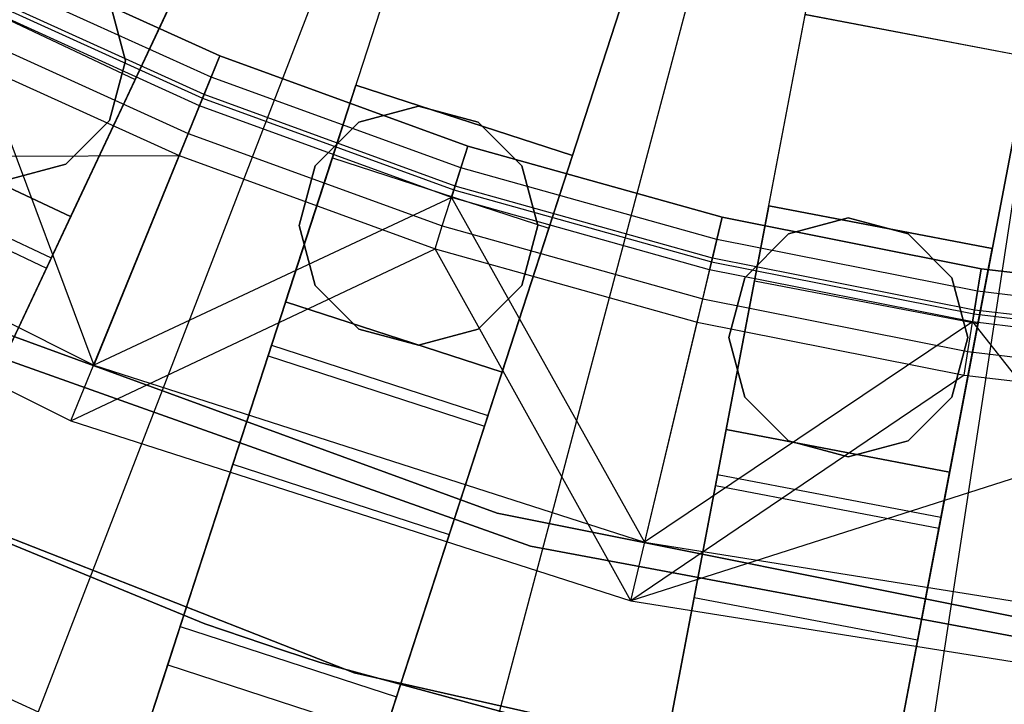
# Model space of a CAD drawing. Extents: x 0 to 27.3, y 0 to 27.3.
# Tile 19 of 117: x 12.331 to 13.196, y 10.256 to 10.858. Entities that reach past the tile are written whole.
import ezdxf

# ---------------------------------------------------------------- set-up
doc = ezdxf.new("R2010")
doc.units = 0
doc.header["$LTSCALE"] = 2.54
doc.layers.get('0').update_dxf_attribs({"color": 13, "linetype": 'CONTINUOUS'})

# ---------------------------------------------------------------- blocks, each defined once
blk = doc.blocks.new('SPUMPKIN_S_PM_STL_1')
at = {"color": 0}
for p, q in [((18.75853, 11.34501, 223.16753), (18.39062, 10.39121, 223.37859)), ((18.75853, 11.34501, 223.16753), (18.39062, 10.39121, 223.37859)), ((18.76373, 10.27005, 223.37859), (19.02636, 11.25804, 223.16753)), ((18.76373, 10.27005, 223.37859), (19.02636, 11.25804, 223.16753)), ((18.59431, 11.19864, 90.12559), (17.53389, 8.94514, 89.41544)), ((18.59431, 11.19864, 90.12559), (17.53389, 8.94514, 89.41544)), ((19.30202, 11.20054, 223.16753), (19.14776, 10.18995, 223.37859)), ((19.30202, 11.20054, 223.16753), (19.14776, 10.18995, 223.37859)), ((17.51029, 8.89498, 89.60809), (18.57704, 11.16194, 90.32142)), ((17.51029, 8.89498, 89.60809), (18.57704, 11.16194, 90.32142)), ((17.96565, 8.77431, 89.41548), (18.73524, 11.14284, 90.12559)), ((17.96565, 8.77431, 89.41548), (18.73524, 11.14284, 90.12559)), ((17.94852, 8.7216, 89.60814), (18.72269, 11.10423, 90.32142)), ((17.94852, 8.7216, 89.60814), (18.72269, 11.10423, 90.32142)), ((18.92545, 11.08104, 90.12559), (18.15587, 8.71251, 89.41548)), ((18.92545, 11.08104, 90.12559), (18.15587, 8.71251, 89.41548)), ((18.33892, 11.06313, 91.12087), (18.55022, 10.96731, 91.12087)), ((18.33892, 11.06313, 91.12087), (18.55022, 10.96731, 91.12087)), ((18.55022, 10.96731, 91.07087), (18.33892, 11.06313, 91.07087)), ((18.55022, 10.96731, 91.07087), (18.33892, 11.06313, 91.07087)), ((18.54263, 10.94872, 91.06666), (18.32993, 11.04517, 91.06666)), ((18.54263, 10.94872, 91.06666), (18.32993, 11.04517, 91.06666)), ((18.60562, 8.59717, 89.41553), (19.07225, 11.04334, 90.12559)), ((18.60562, 8.59717, 89.41553), (19.07225, 11.04334, 90.12559)), ((18.13874, 8.65979, 89.60814), (18.91291, 11.04246, 90.32142)), ((18.13874, 8.65979, 89.60814), (18.91291, 11.04246, 90.32142)), ((18.29472, 11.03171, 34.74554), (18.47569, 10.94655, 34.74554)), ((18.29472, 11.03171, 34.74554), (18.47569, 10.94655, 34.74554)), ((18.32094, 11.02722, 91.11245), (18.53504, 10.93013, 91.11245)), ((18.32094, 11.02722, 91.11245), (18.53504, 10.93013, 91.11245)), ((18.53632, 10.93326, 91.05474), (18.32246, 11.03024, 91.05474)), ((18.53632, 10.93326, 91.05474), (18.32246, 11.03024, 91.05474)), ((18.53235, 10.92353, 91.03712), (18.31775, 11.02085, 91.03712)), ((18.31775, 11.02085, 91.03712), (18.43933, 10.69557, 90.32087)), ((18.53235, 10.92353, 91.03712), (18.31775, 11.02085, 91.03712)), ((18.31775, 11.02085, 91.03712), (18.43933, 10.69557, 90.32087)), ((18.46731, 10.96304, 34.59554), (18.45324, 11.01554, 34.59554)), ((18.45324, 11.01554, 34.79554), (18.46731, 10.96304, 34.79554)), ((18.45324, 11.01554, 34.79554), (18.46731, 10.96304, 34.79554)), ((18.46731, 10.96304, 34.59554), (18.45324, 11.01554, 34.59554)), ((18.50421, 11.00717, 34.19554), (18.41906, 10.8262, 34.19554)), ((18.50421, 11.00717, 34.19554), (18.41906, 10.8262, 34.19554)), ((18.47569, 10.94655, 34.74554), (18.50421, 11.00717, 34.49554)), ((18.47569, 10.94655, 34.74554), (18.50421, 11.00717, 34.49554)), ((18.59523, 8.54272, 89.60818), (19.06465, 11.00347, 90.32142)), ((18.59523, 8.54272, 89.60818), (19.06465, 11.00347, 90.32142)), ((19.26871, 11.00587, 90.12559), (18.80208, 8.55969, 89.41553)), ((19.26871, 11.00587, 90.12559), (18.80208, 8.55969, 89.41553)), ((19.26111, 10.96603, 90.32142), (19.06465, 11.00347, 90.32142)), ((19.26111, 10.96603, 90.32142), (19.06465, 11.00347, 90.32142)), ((19.06475, 11.00401, 90.62087), (19.26121, 10.96653, 90.62087)), ((19.06475, 11.00401, 90.62087), (19.26121, 10.96653, 90.62087)), ((18.306, 10.99735, 91.08861), (18.52243, 10.89921, 91.08861)), ((18.306, 10.99735, 91.08861), (18.52243, 10.89921, 91.08861)), ((18.29659, 10.97856, 91.05338), (18.51449, 10.87975, 91.05338)), ((18.29659, 10.97856, 91.05338), (18.51449, 10.87975, 91.05338)), ((18.53504, 10.93013, 91.11245), (18.55022, 10.96731, 91.12087)), ((18.53504, 10.93013, 91.11245), (18.55022, 10.96731, 91.12087)), ((18.55022, 10.96731, 91.07087), (18.54263, 10.94872, 91.06666)), ((18.55022, 10.96731, 91.07087), (18.54263, 10.94872, 91.06666)), ((18.55022, 10.96731, 91.12087), (18.76823, 10.88794, 91.12087)), ((18.55022, 10.96731, 91.12087), (18.76823, 10.88794, 91.12087)), ((18.76823, 10.88794, 91.07087), (18.55022, 10.96731, 91.07087)), ((18.76823, 10.88794, 91.07087), (18.55022, 10.96731, 91.07087)), ((18.79169, 8.50525, 89.60818), (19.26111, 10.96603, 90.32142)), ((18.79169, 8.50525, 89.60818), (19.26111, 10.96603, 90.32142)), ((18.45324, 10.91054, 34.59554), (18.46731, 10.96304, 34.59554)), ((18.46731, 10.96304, 34.79554), (18.45324, 10.91054, 34.79554)), ((18.46731, 10.96304, 34.79554), (18.45324, 10.91054, 34.79554)), ((18.45324, 10.91054, 34.59554), (18.46731, 10.96304, 34.59554)), ((18.46731, 10.96304, 34.79554), (18.46731, 10.96304, 34.59554)), ((18.46731, 10.96304, 34.79554), (18.46731, 10.96304, 34.59554)), ((18.54263, 10.94872, 91.06666), (18.53632, 10.93326, 91.05474)), ((18.54263, 10.94872, 91.06666), (18.53632, 10.93326, 91.05474)), ((18.76209, 10.86883, 91.06666), (18.54263, 10.94872, 91.06666)), ((18.76209, 10.86883, 91.06666), (18.54263, 10.94872, 91.06666)), ((18.39777, 10.78096, 34.92856), (18.47569, 10.94655, 34.74554)), ((18.39777, 10.78096, 34.92856), (18.47569, 10.94655, 34.74554)), ((18.60804, 10.75138, 34.19554), (18.66984, 10.94159, 34.19554)), ((18.60804, 10.75138, 34.19554), (18.66984, 10.94159, 34.19554)), ((18.66984, 10.94159, 34.49554), (18.64914, 10.87788, 34.74554)), ((18.66984, 10.94159, 34.49554), (18.64914, 10.87788, 34.74554)), ((18.66984, 10.94159, 34.19554), (18.86006, 10.87978, 34.19554)), ((18.86006, 10.87978, 34.49554), (18.66984, 10.94159, 34.49554)), ((18.66984, 10.94159, 34.19554), (18.86006, 10.87978, 34.19554)), ((18.66984, 10.94159, 34.19554), (18.66984, 10.94159, 34.49554)), ((18.86006, 10.87978, 34.49554), (18.66984, 10.94159, 34.49554)), ((18.66984, 10.94159, 34.19554), (18.66984, 10.94159, 34.49554)), ((18.53632, 10.93326, 91.05474), (18.53235, 10.92353, 91.03712)), ((18.53632, 10.93326, 91.05474), (18.53235, 10.92353, 91.03712)), ((18.75698, 10.85293, 91.05474), (18.53632, 10.93326, 91.05474)), ((18.75698, 10.85293, 91.05474), (18.53632, 10.93326, 91.05474)), ((17.9845, 10.92321, 90.32087), (18.43933, 10.69557, 90.32087)), ((17.9845, 10.92321, 90.32087), (18.43933, 10.69557, 90.32087)), ((18.53235, 10.92353, 91.03712), (18.43933, 10.69557, 90.32087)), ((18.53235, 10.92353, 91.03712), (18.43933, 10.69557, 90.32087)), ((18.52243, 10.89921, 91.08861), (18.53504, 10.93013, 91.11245)), ((18.52243, 10.89921, 91.08861), (18.53504, 10.93013, 91.11245)), ((18.75377, 10.84293, 91.03712), (18.53235, 10.92353, 91.03712)), ((18.75377, 10.84293, 91.03712), (18.53235, 10.92353, 91.03712)), ((18.53504, 10.93013, 91.11245), (18.75595, 10.84971, 91.11245)), ((18.53504, 10.93013, 91.11245), (18.75595, 10.84971, 91.11245)), ((18.7248, 10.92322, 34.59554), (18.6723, 10.90915, 34.59554)), ((18.6723, 10.90915, 34.79554), (18.7248, 10.92322, 34.79554)), ((18.6723, 10.90915, 34.79554), (18.7248, 10.92322, 34.79554)), ((18.7248, 10.92322, 34.59554), (18.6723, 10.90915, 34.59554)), ((18.7773, 10.90915, 34.59554), (18.7248, 10.92322, 34.59554)), ((18.7248, 10.92322, 34.79554), (18.7773, 10.90915, 34.79554)), ((18.7248, 10.92322, 34.79554), (18.7773, 10.90915, 34.79554)), ((18.7248, 10.92322, 34.79554), (18.7248, 10.92322, 34.59554)), ((18.7773, 10.90915, 34.59554), (18.7248, 10.92322, 34.59554)), ((18.7248, 10.92322, 34.79554), (18.7248, 10.92322, 34.59554)), ((18.41906, 10.8262, 34.19554), (18.23809, 10.91136, 34.19554)), ((18.23809, 10.91136, 34.49554), (18.41906, 10.8262, 34.49554)), ((18.41906, 10.8262, 34.19554), (18.23809, 10.91136, 34.19554)), ((18.23809, 10.91136, 34.49554), (18.41906, 10.8262, 34.49554)), ((18.41481, 10.87211, 34.59554), (18.45324, 10.91054, 34.59554)), ((18.45324, 10.91054, 34.79554), (18.41481, 10.87211, 34.79554)), ((18.45324, 10.91054, 34.79554), (18.41481, 10.87211, 34.79554)), ((18.41481, 10.87211, 34.59554), (18.45324, 10.91054, 34.59554)), ((18.45324, 10.91054, 34.79554), (18.45324, 10.91054, 34.59554)), ((18.45324, 10.91054, 34.79554), (18.45324, 10.91054, 34.59554)), ((18.6723, 10.90915, 34.59554), (18.63387, 10.87072, 34.59554)), ((18.63387, 10.87072, 34.79554), (18.6723, 10.90915, 34.79554)), ((18.63387, 10.87072, 34.79554), (18.6723, 10.90915, 34.79554)), ((18.6723, 10.90915, 34.59554), (18.63387, 10.87072, 34.59554)), ((18.6723, 10.90915, 34.79554), (18.6723, 10.90915, 34.59554)), ((18.6723, 10.90915, 34.79554), (18.6723, 10.90915, 34.59554)), ((18.81573, 10.87072, 34.59554), (18.7773, 10.90915, 34.59554)), ((18.7773, 10.90915, 34.79554), (18.81573, 10.87072, 34.79554)), ((18.7773, 10.90915, 34.79554), (18.81573, 10.87072, 34.79554)), ((18.7773, 10.90915, 34.79554), (18.7773, 10.90915, 34.59554)), ((18.81573, 10.87072, 34.59554), (18.7773, 10.90915, 34.59554)), ((18.7773, 10.90915, 34.79554), (18.7773, 10.90915, 34.59554)), ((18.51449, 10.87975, 91.05338), (18.52243, 10.89921, 91.08861)), ((18.51449, 10.87975, 91.05338), (18.52243, 10.89921, 91.08861)), ((18.52243, 10.89921, 91.08861), (18.74573, 10.81792, 91.08861)), ((18.52243, 10.89921, 91.08861), (18.74573, 10.81792, 91.08861)), ((18.75595, 10.84971, 91.11245), (18.76823, 10.88794, 91.12087)), ((18.75595, 10.84971, 91.11245), (18.76823, 10.88794, 91.12087)), ((18.76823, 10.88794, 91.07087), (18.76209, 10.86883, 91.06666)), ((18.76823, 10.88794, 91.07087), (18.76209, 10.86883, 91.06666)), ((18.76823, 10.88794, 91.12087), (18.99168, 10.8255, 91.12087)), ((18.76823, 10.88794, 91.12087), (18.99168, 10.8255, 91.12087)), ((18.99168, 10.8255, 91.07087), (18.76823, 10.88794, 91.07087)), ((18.99168, 10.8255, 91.07087), (18.76823, 10.88794, 91.07087)), ((17.95729, 10.87788, 90.32087), (18.51449, 10.87975, 91.05338)), ((17.95729, 10.87788, 90.32087), (18.51449, 10.87975, 91.05338)), ((18.41935, 10.64661, 90.32087), (18.51449, 10.87975, 91.05338)), ((18.41935, 10.64661, 90.32087), (18.51449, 10.87975, 91.05338)), ((18.51449, 10.87975, 91.05338), (18.73931, 10.79791, 91.05338)), ((18.51449, 10.87975, 91.05338), (18.73931, 10.79791, 91.05338)), ((18.86006, 10.87978, 34.19554), (18.79825, 10.68957, 34.19554)), ((18.86006, 10.87978, 34.19554), (18.79825, 10.68957, 34.19554)), ((18.83936, 10.81608, 34.74554), (18.86006, 10.87978, 34.49554)), ((18.83936, 10.81608, 34.74554), (18.86006, 10.87978, 34.49554)), ((18.86006, 10.87978, 34.49554), (18.86006, 10.87978, 34.19554)), ((18.86006, 10.87978, 34.49554), (18.86006, 10.87978, 34.19554)), ((17.95729, 10.87788, 90.32087), (18.41935, 10.64661, 90.32087)), ((17.95729, 10.87788, 90.32087), (18.41935, 10.64661, 90.32087)), ((18.22098, 10.87499, 34.64554), (18.40194, 10.78983, 34.64554)), ((18.22098, 10.87499, 34.64554), (18.40194, 10.78983, 34.64554)), ((18.36231, 10.85804, 34.59554), (18.41481, 10.87211, 34.59554)), ((18.41481, 10.87211, 34.79554), (18.36231, 10.85804, 34.79554)), ((18.41481, 10.87211, 34.79554), (18.36231, 10.85804, 34.79554)), ((18.36231, 10.85804, 34.59554), (18.41481, 10.87211, 34.59554)), ((18.41481, 10.87211, 34.79554), (18.41481, 10.87211, 34.59554)), ((18.41481, 10.87211, 34.79554), (18.41481, 10.87211, 34.59554)), ((18.64914, 10.87788, 34.74554), (18.59259, 10.70382, 34.92856)), ((18.64914, 10.87788, 34.74554), (18.59259, 10.70382, 34.92856)), ((18.63387, 10.87072, 34.59554), (18.6198, 10.81822, 34.59554)), ((18.6198, 10.81822, 34.79554), (18.63387, 10.87072, 34.79554)), ((18.6198, 10.81822, 34.79554), (18.63387, 10.87072, 34.79554)), ((18.63387, 10.87072, 34.59554), (18.6198, 10.81822, 34.59554)), ((18.63387, 10.87072, 34.79554), (18.63387, 10.87072, 34.59554)), ((18.63387, 10.87072, 34.79554), (18.63387, 10.87072, 34.59554)), ((18.64914, 10.87788, 34.74554), (18.83936, 10.81608, 34.74554)), ((18.64914, 10.87788, 34.74554), (18.83936, 10.81608, 34.74554)), ((18.8298, 10.81822, 34.59554), (18.81573, 10.87072, 34.59554)), ((18.81573, 10.87072, 34.79554), (18.8298, 10.81822, 34.79554)), ((18.81573, 10.87072, 34.79554), (18.8298, 10.81822, 34.79554)), ((18.81573, 10.87072, 34.79554), (18.81573, 10.87072, 34.59554)), ((18.8298, 10.81822, 34.59554), (18.81573, 10.87072, 34.59554)), ((18.81573, 10.87072, 34.79554), (18.81573, 10.87072, 34.59554)), ((18.2168, 10.86612, 34.92856), (18.39777, 10.78096, 34.92856)), ((18.2168, 10.86612, 34.92856), (18.39777, 10.78096, 34.92856)), ((18.76209, 10.86883, 91.06666), (18.75698, 10.85293, 91.05474)), ((18.76209, 10.86883, 91.06666), (18.75698, 10.85293, 91.05474)), ((18.98702, 10.80597, 91.06666), (18.76209, 10.86883, 91.06666)), ((18.98702, 10.80597, 91.06666), (18.76209, 10.86883, 91.06666)), ((18.75698, 10.85293, 91.05474), (18.75377, 10.84293, 91.03712)), ((18.75698, 10.85293, 91.05474), (18.75377, 10.84293, 91.03712)), ((18.98314, 10.78973, 91.05474), (18.75698, 10.85293, 91.05474)), ((18.98314, 10.78973, 91.05474), (18.75698, 10.85293, 91.05474)), ((18.74573, 10.81792, 91.08861), (18.75595, 10.84971, 91.11245)), ((18.74573, 10.81792, 91.08861), (18.75595, 10.84971, 91.11245)), ((18.75595, 10.84971, 91.11245), (18.98236, 10.78644, 91.11245)), ((18.75595, 10.84971, 91.11245), (18.98236, 10.78644, 91.11245)), ((18.75377, 10.84293, 91.03712), (18.43933, 10.69557, 90.32087)), ((18.75377, 10.84293, 91.03712), (18.43933, 10.69557, 90.32087)), ((18.98071, 10.77951, 91.03712), (18.75377, 10.84293, 91.03712)), ((18.75377, 10.84293, 91.03712), (18.92357, 10.54002, 90.32087)), ((18.98071, 10.77951, 91.03712), (18.75377, 10.84293, 91.03712)), ((18.75377, 10.84293, 91.03712), (18.92357, 10.54002, 90.32087)), ((18.99512, 10.63902, 34.19554), (19.0326, 10.83548, 34.19554)), ((18.99512, 10.63902, 34.19554), (19.0326, 10.83548, 34.19554)), ((19.0326, 10.83548, 34.49554), (19.02005, 10.76968, 34.74554)), ((19.0326, 10.83548, 34.49554), (19.02005, 10.76968, 34.74554)), ((19.0326, 10.83548, 34.19554), (19.22906, 10.79801, 34.19554)), ((19.22906, 10.79801, 34.49554), (19.0326, 10.83548, 34.49554)), ((19.0326, 10.83548, 34.19554), (19.22906, 10.79801, 34.19554)), ((19.0326, 10.83548, 34.19554), (19.0326, 10.83548, 34.49554)), ((19.22906, 10.79801, 34.49554), (19.0326, 10.83548, 34.49554)), ((19.0326, 10.83548, 34.19554), (19.0326, 10.83548, 34.49554)), ((18.41906, 10.8262, 34.49554), (18.40194, 10.78983, 34.64554)), ((18.41906, 10.8262, 34.49554), (18.40194, 10.78983, 34.64554)), ((18.41906, 10.8262, 34.19554), (18.41906, 10.8262, 34.49554)), ((18.41906, 10.8262, 34.19554), (18.41906, 10.8262, 34.49554)), ((18.6198, 10.81822, 34.59554), (18.63387, 10.76572, 34.59554)), ((18.63387, 10.76572, 34.79554), (18.6198, 10.81822, 34.79554)), ((18.6198, 10.81822, 34.79554), (18.6198, 10.81822, 34.59554)), ((18.6198, 10.81822, 34.79554), (18.6198, 10.81822, 34.59554)), ((18.63387, 10.76572, 34.79554), (18.6198, 10.81822, 34.79554)), ((18.6198, 10.81822, 34.59554), (18.63387, 10.76572, 34.59554)), ((18.73931, 10.79791, 91.05338), (18.74573, 10.81792, 91.08861)), ((18.73931, 10.79791, 91.05338), (18.74573, 10.81792, 91.08861)), ((18.74573, 10.81792, 91.08861), (18.97461, 10.75396, 91.08861)), ((18.74573, 10.81792, 91.08861), (18.97461, 10.75396, 91.08861)), ((18.81573, 10.76572, 34.59554), (18.8298, 10.81822, 34.59554)), ((18.8298, 10.81822, 34.79554), (18.81573, 10.76572, 34.79554)), ((18.8298, 10.81822, 34.79554), (18.81573, 10.76572, 34.79554)), ((18.81573, 10.76572, 34.59554), (18.8298, 10.81822, 34.59554)), ((18.8298, 10.81822, 34.79554), (18.8298, 10.81822, 34.59554)), ((18.8298, 10.81822, 34.79554), (18.8298, 10.81822, 34.59554)), ((18.98236, 10.78644, 91.11245), (18.99168, 10.8255, 91.12087)), ((18.98236, 10.78644, 91.11245), (18.99168, 10.8255, 91.12087)), ((18.99168, 10.8255, 91.07087), (18.98702, 10.80597, 91.06666)), ((18.99168, 10.8255, 91.07087), (18.98702, 10.80597, 91.06666)), ((18.99168, 10.8255, 91.12087), (19.21925, 10.78035, 91.12087)), ((18.99168, 10.8255, 91.12087), (19.21925, 10.78035, 91.12087)), ((19.21925, 10.78035, 91.07087), (18.99168, 10.8255, 91.07087)), ((19.21925, 10.78035, 91.07087), (18.99168, 10.8255, 91.07087)), ((19.10259, 10.82498, 34.59554), (19.05009, 10.81091, 34.59554)), ((19.05009, 10.81091, 34.79554), (19.10259, 10.82498, 34.79554)), ((19.05009, 10.81091, 34.79554), (19.10259, 10.82498, 34.79554)), ((19.10259, 10.82498, 34.59554), (19.05009, 10.81091, 34.59554)), ((19.15509, 10.81091, 34.59554), (19.10259, 10.82498, 34.59554)), ((19.10259, 10.82498, 34.79554), (19.15509, 10.81091, 34.79554)), ((19.10259, 10.82498, 34.79554), (19.15509, 10.81091, 34.79554)), ((19.10259, 10.82498, 34.79554), (19.10259, 10.82498, 34.59554)), ((19.15509, 10.81091, 34.59554), (19.10259, 10.82498, 34.59554)), ((19.10259, 10.82498, 34.79554), (19.10259, 10.82498, 34.59554)), ((18.7828, 10.64202, 34.92856), (18.83936, 10.81608, 34.74554)), ((18.7828, 10.64202, 34.92856), (18.83936, 10.81608, 34.74554)), ((19.05009, 10.81091, 34.59554), (19.01165, 10.77248, 34.59554)), ((19.01165, 10.77248, 34.79554), (19.05009, 10.81091, 34.79554)), ((19.01165, 10.77248, 34.79554), (19.05009, 10.81091, 34.79554)), ((19.05009, 10.81091, 34.59554), (19.01165, 10.77248, 34.59554)), ((19.05009, 10.81091, 34.79554), (19.05009, 10.81091, 34.59554)), ((19.05009, 10.81091, 34.79554), (19.05009, 10.81091, 34.59554)), ((19.19352, 10.77248, 34.59554), (19.15509, 10.81091, 34.59554)), ((19.15509, 10.81091, 34.79554), (19.19352, 10.77248, 34.79554)), ((19.15509, 10.81091, 34.79554), (19.19352, 10.77248, 34.79554)), ((19.15509, 10.81091, 34.79554), (19.15509, 10.81091, 34.59554)), ((19.19352, 10.77248, 34.59554), (19.15509, 10.81091, 34.59554)), ((19.15509, 10.81091, 34.79554), (19.15509, 10.81091, 34.59554)), ((18.98702, 10.80597, 91.06666), (18.98314, 10.78973, 91.05474)), ((18.98702, 10.80597, 91.06666), (18.98314, 10.78973, 91.05474)), ((19.2161, 10.76052, 91.06666), (18.98702, 10.80597, 91.06666)), ((19.2161, 10.76052, 91.06666), (18.98702, 10.80597, 91.06666)), ((18.41935, 10.64661, 90.32087), (18.73931, 10.79791, 91.05338)), ((18.41935, 10.64661, 90.32087), (18.73931, 10.79791, 91.05338)), ((18.73931, 10.79791, 91.05338), (18.96973, 10.73352, 91.05338)), ((18.9113, 10.48859, 90.32087), (18.73931, 10.79791, 91.05338)), ((18.9113, 10.48859, 90.32087), (18.73931, 10.79791, 91.05338)), ((18.73931, 10.79791, 91.05338), (18.96973, 10.73352, 91.05338)), ((19.22906, 10.79801, 34.19554), (19.19158, 10.60155, 34.19554)), ((19.22906, 10.79801, 34.19554), (19.19158, 10.60155, 34.19554)), ((19.21651, 10.73221, 34.74554), (19.22906, 10.79801, 34.49554)), ((19.21651, 10.73221, 34.74554), (19.22906, 10.79801, 34.49554)), ((19.22906, 10.79801, 34.49554), (19.22906, 10.79801, 34.19554)), ((19.22906, 10.79801, 34.49554), (19.22906, 10.79801, 34.19554)), ((18.40194, 10.78983, 34.64554), (18.35519, 10.69048, 34.75535)), ((18.40194, 10.78983, 34.64554), (18.35519, 10.69048, 34.75535)), ((18.97461, 10.75396, 91.08861), (18.98236, 10.78644, 91.11245)), ((18.97461, 10.75396, 91.08861), (18.98236, 10.78644, 91.11245)), ((18.98314, 10.78973, 91.05474), (18.98071, 10.77951, 91.03712)), ((18.98314, 10.78973, 91.05474), (18.98071, 10.77951, 91.03712)), ((18.98236, 10.78644, 91.11245), (19.21295, 10.74069, 91.11245)), ((18.98236, 10.78644, 91.11245), (19.21295, 10.74069, 91.11245)), ((19.21348, 10.74403, 91.05474), (18.98314, 10.78973, 91.05474)), ((19.21348, 10.74403, 91.05474), (18.98314, 10.78973, 91.05474)), ((18.29132, 10.55475, 34.99554), (18.39777, 10.78096, 34.92856)), ((18.29132, 10.55475, 34.99554), (18.39777, 10.78096, 34.92856)), ((18.98071, 10.77951, 91.03712), (18.92357, 10.54002, 90.32087)), ((18.98071, 10.77951, 91.03712), (18.92357, 10.54002, 90.32087)), ((19.21183, 10.73365, 91.03712), (18.98071, 10.77951, 91.03712)), ((19.21183, 10.73365, 91.03712), (18.98071, 10.77951, 91.03712)), ((19.21295, 10.74069, 91.11245), (19.21925, 10.78035, 91.12087)), ((19.21295, 10.74069, 91.11245), (19.21925, 10.78035, 91.12087)), ((19.21925, 10.78035, 91.07087), (19.2161, 10.76052, 91.06666)), ((19.21925, 10.78035, 91.07087), (19.2161, 10.76052, 91.06666)), ((19.21925, 10.78035, 91.12087), (19.44961, 10.75275, 91.12087)), ((19.21925, 10.78035, 91.12087), (19.44961, 10.75275, 91.12087)), ((19.44961, 10.75275, 91.07087), (19.21925, 10.78035, 91.07087)), ((19.44961, 10.75275, 91.07087), (19.21925, 10.78035, 91.07087)), ((19.02005, 10.76968, 34.74554), (18.98576, 10.58991, 34.92856)), ((19.02005, 10.76968, 34.74554), (18.98576, 10.58991, 34.92856)), ((19.01165, 10.77248, 34.59554), (18.99759, 10.71998, 34.59554)), ((18.99759, 10.71998, 34.79554), (19.01165, 10.77248, 34.79554)), ((18.99759, 10.71998, 34.79554), (19.01165, 10.77248, 34.79554)), ((19.01165, 10.77248, 34.59554), (18.99759, 10.71998, 34.59554)), ((19.01165, 10.77248, 34.79554), (19.01165, 10.77248, 34.59554)), ((19.01165, 10.77248, 34.79554), (19.01165, 10.77248, 34.59554)), ((19.02005, 10.76968, 34.74554), (19.21651, 10.73221, 34.74554)), ((19.02005, 10.76968, 34.74554), (19.21651, 10.73221, 34.74554)), ((19.20759, 10.71998, 34.59554), (19.19352, 10.77248, 34.59554)), ((19.19352, 10.77248, 34.79554), (19.20759, 10.71998, 34.79554)), ((19.19352, 10.77248, 34.79554), (19.20759, 10.71998, 34.79554)), ((19.19352, 10.77248, 34.79554), (19.19352, 10.77248, 34.59554)), ((19.20759, 10.71998, 34.59554), (19.19352, 10.77248, 34.59554)), ((19.19352, 10.77248, 34.79554), (19.19352, 10.77248, 34.59554)), ((18.63387, 10.76572, 34.59554), (18.6723, 10.72729, 34.59554)), ((18.6723, 10.72729, 34.79554), (18.63387, 10.76572, 34.79554)), ((18.63387, 10.76572, 34.79554), (18.63387, 10.76572, 34.59554)), ((18.63387, 10.76572, 34.79554), (18.63387, 10.76572, 34.59554)), ((18.6723, 10.72729, 34.79554), (18.63387, 10.76572, 34.79554)), ((18.63387, 10.76572, 34.59554), (18.6723, 10.72729, 34.59554)), ((18.7773, 10.72729, 34.59554), (18.81573, 10.76572, 34.59554)), ((18.81573, 10.76572, 34.79554), (18.7773, 10.72729, 34.79554)), ((18.81573, 10.76572, 34.79554), (18.7773, 10.72729, 34.79554)), ((18.7773, 10.72729, 34.59554), (18.81573, 10.76572, 34.59554)), ((18.81573, 10.76572, 34.79554), (18.81573, 10.76572, 34.59554)), ((18.81573, 10.76572, 34.79554), (18.81573, 10.76572, 34.59554)), ((19.2161, 10.76052, 91.06666), (19.21348, 10.74403, 91.05474)), ((19.2161, 10.76052, 91.06666), (19.21348, 10.74403, 91.05474)), ((19.44799, 10.73273, 91.06666), (19.2161, 10.76052, 91.06666)), ((19.44799, 10.73273, 91.06666), (19.2161, 10.76052, 91.06666)), ((18.60804, 10.75138, 34.49554), (18.59562, 10.71315, 34.64554)), ((18.60804, 10.75138, 34.49554), (18.59562, 10.71315, 34.64554)), ((18.79825, 10.68957, 34.19554), (18.60804, 10.75138, 34.19554)), ((18.60804, 10.75138, 34.49554), (18.79825, 10.68957, 34.49554)), ((18.60804, 10.75138, 34.19554), (18.60804, 10.75138, 34.49554)), ((18.79825, 10.68957, 34.19554), (18.60804, 10.75138, 34.19554)), ((18.60804, 10.75138, 34.49554), (18.79825, 10.68957, 34.49554)), ((18.60804, 10.75138, 34.19554), (18.60804, 10.75138, 34.49554)), ((18.96973, 10.73352, 91.05338), (18.97461, 10.75396, 91.08861)), ((18.96973, 10.73352, 91.05338), (18.97461, 10.75396, 91.08861)), ((18.97461, 10.75396, 91.08861), (19.20771, 10.7077, 91.08861)), ((18.97461, 10.75396, 91.08861), (19.20771, 10.7077, 91.08861)), ((18.31501, 10.74063, 34.09554), (18.79383, 10.56557, 34.09554)), ((18.79383, 10.56557, 34.19554), (18.31501, 10.74063, 34.19554)), ((18.31501, 10.74063, 34.09554), (18.79383, 10.56557, 34.09554)), ((18.79383, 10.56557, 34.19554), (18.31501, 10.74063, 34.19554)), ((19.20771, 10.7077, 91.08861), (19.21295, 10.74069, 91.11245)), ((19.20771, 10.7077, 91.08861), (19.21295, 10.74069, 91.11245)), ((19.21348, 10.74403, 91.05474), (19.21183, 10.73365, 91.03712)), ((19.21348, 10.74403, 91.05474), (19.21183, 10.73365, 91.03712)), ((19.21295, 10.74069, 91.11245), (19.44637, 10.71272, 91.11245)), ((19.21295, 10.74069, 91.11245), (19.44637, 10.71272, 91.11245)), ((19.44664, 10.71609, 91.05474), (19.21348, 10.74403, 91.05474)), ((19.44664, 10.71609, 91.05474), (19.21348, 10.74403, 91.05474)), ((18.9113, 10.48859, 90.32087), (18.96973, 10.73352, 91.05338)), ((18.9113, 10.48859, 90.32087), (18.96973, 10.73352, 91.05338)), ((19.21183, 10.73365, 91.03712), (18.92357, 10.54002, 90.32087)), ((19.21183, 10.73365, 91.03712), (18.92357, 10.54002, 90.32087)), ((18.96973, 10.73352, 91.05338), (19.20441, 10.68695, 91.05338)), ((18.96973, 10.73352, 91.05338), (19.20441, 10.68695, 91.05338)), ((19.18221, 10.55243, 34.92856), (19.21651, 10.73221, 34.74554)), ((19.18221, 10.55243, 34.92856), (19.21651, 10.73221, 34.74554)), ((19.44579, 10.70562, 91.03712), (19.21183, 10.73365, 91.03712)), ((19.21183, 10.73365, 91.03712), (19.42588, 10.46021, 90.32087)), ((19.44579, 10.70562, 91.03712), (19.21183, 10.73365, 91.03712)), ((19.21183, 10.73365, 91.03712), (19.42588, 10.46021, 90.32087)), ((18.6723, 10.72729, 34.59554), (18.7248, 10.71322, 34.59554)), ((18.7248, 10.71322, 34.79554), (18.6723, 10.72729, 34.79554)), ((18.6723, 10.72729, 34.79554), (18.6723, 10.72729, 34.59554)), ((18.6723, 10.72729, 34.79554), (18.6723, 10.72729, 34.59554)), ((18.7248, 10.71322, 34.79554), (18.6723, 10.72729, 34.79554)), ((18.6723, 10.72729, 34.59554), (18.7248, 10.71322, 34.59554)), ((18.7248, 10.71322, 34.59554), (18.7773, 10.72729, 34.59554)), ((18.7773, 10.72729, 34.79554), (18.7248, 10.71322, 34.79554)), ((18.7773, 10.72729, 34.79554), (18.7248, 10.71322, 34.79554)), ((18.7248, 10.71322, 34.59554), (18.7773, 10.72729, 34.59554)), ((18.7773, 10.72729, 34.79554), (18.7773, 10.72729, 34.59554)), ((18.7773, 10.72729, 34.79554), (18.7773, 10.72729, 34.59554)), ((18.99759, 10.71998, 34.59554), (19.01165, 10.66748, 34.59554)), ((19.01165, 10.66748, 34.79554), (18.99759, 10.71998, 34.79554)), ((18.99759, 10.71998, 34.79554), (18.99759, 10.71998, 34.59554)), ((18.99759, 10.71998, 34.79554), (18.99759, 10.71998, 34.59554)), ((19.01165, 10.66748, 34.79554), (18.99759, 10.71998, 34.79554)), ((18.99759, 10.71998, 34.59554), (19.01165, 10.66748, 34.59554)), ((19.19352, 10.66748, 34.59554), (19.20759, 10.71998, 34.59554)), ((19.20759, 10.71998, 34.79554), (19.19352, 10.66748, 34.79554)), ((19.20759, 10.71998, 34.79554), (19.19352, 10.66748, 34.79554)), ((19.19352, 10.66748, 34.59554), (19.20759, 10.71998, 34.59554)), ((19.20759, 10.71998, 34.79554), (19.20759, 10.71998, 34.59554)), ((19.20759, 10.71998, 34.79554), (19.20759, 10.71998, 34.59554)), ((18.82316, 10.53676, 34.59554), (18.32787, 10.71289, 34.59554)), ((18.32787, 10.71289, 33.99554), (18.82316, 10.53676, 33.99554)), ((18.32787, 10.71289, 33.99554), (18.82316, 10.53676, 33.99554)), ((18.82316, 10.53676, 34.59554), (18.32787, 10.71289, 34.59554)), ((18.59562, 10.71315, 34.64554), (18.56169, 10.60872, 34.75535)), ((18.59562, 10.71315, 34.64554), (18.56169, 10.60872, 34.75535)), ((18.59562, 10.71315, 34.64554), (18.78583, 10.65135, 34.64554)), ((18.59562, 10.71315, 34.64554), (18.78583, 10.65135, 34.64554)), ((18.7248, 10.71322, 34.59554), (18.7248, 10.71322, 34.79554)), ((18.7248, 10.71322, 34.59554), (18.7248, 10.71322, 34.79554)), ((19.20441, 10.68695, 91.05338), (19.20771, 10.7077, 91.08861)), ((19.20441, 10.68695, 91.05338), (19.20771, 10.7077, 91.08861)), ((19.20771, 10.7077, 91.08861), (19.44367, 10.67943, 91.08861)), ((19.20771, 10.7077, 91.08861), (19.44367, 10.67943, 91.08861)), ((18.59259, 10.70382, 34.92856), (18.51534, 10.46606, 34.99554)), ((18.59259, 10.70382, 34.92856), (18.51534, 10.46606, 34.99554)), ((18.59259, 10.70382, 34.92856), (18.7828, 10.64202, 34.92856)), ((18.59259, 10.70382, 34.92856), (18.7828, 10.64202, 34.92856)), ((18.43933, 10.69557, 90.32087), (18.92357, 10.54002, 90.32087)), ((18.43933, 10.69557, 90.32087), (18.92357, 10.54002, 90.32087)), ((18.79825, 10.68957, 34.49554), (18.78583, 10.65135, 34.64554)), ((18.79825, 10.68957, 34.49554), (18.78583, 10.65135, 34.64554)), ((18.79825, 10.68957, 34.19554), (18.79825, 10.68957, 34.49554)), ((18.79825, 10.68957, 34.19554), (18.79825, 10.68957, 34.49554)), ((19.20441, 10.68695, 91.05338), (18.9113, 10.48859, 90.32087)), ((19.20441, 10.68695, 91.05338), (18.9113, 10.48859, 90.32087)), ((19.20441, 10.68695, 91.05338), (19.44197, 10.65849, 91.05338)), ((19.20441, 10.68695, 91.05338), (19.44197, 10.65849, 91.05338)), ((19.01165, 10.66748, 34.59554), (19.05009, 10.62904, 34.59554)), ((19.05009, 10.62904, 34.79554), (19.01165, 10.66748, 34.79554)), ((19.01165, 10.66748, 34.79554), (19.01165, 10.66748, 34.59554)), ((19.01165, 10.66748, 34.79554), (19.01165, 10.66748, 34.59554)), ((19.05009, 10.62904, 34.79554), (19.01165, 10.66748, 34.79554)), ((19.01165, 10.66748, 34.59554), (19.05009, 10.62904, 34.59554)), ((19.15509, 10.62904, 34.59554), (19.19352, 10.66748, 34.59554)), ((19.19352, 10.66748, 34.79554), (19.15509, 10.62904, 34.79554)), ((19.19352, 10.66748, 34.79554), (19.15509, 10.62904, 34.79554)), ((19.15509, 10.62904, 34.59554), (19.19352, 10.66748, 34.59554)), ((19.19352, 10.66748, 34.79554), (19.19352, 10.66748, 34.59554)), ((19.19352, 10.66748, 34.79554), (19.19352, 10.66748, 34.59554)), ((19.44197, 10.65849, 91.05338), (18.9113, 10.48859, 90.32087)), ((19.44197, 10.65849, 91.05338), (18.9113, 10.48859, 90.32087)), ((18.41935, 10.64661, 90.32087), (18.9113, 10.48859, 90.32087)), ((18.41935, 10.64661, 90.32087), (18.9113, 10.48859, 90.32087)), ((18.78583, 10.65135, 34.64554), (18.7519, 10.54691, 34.75535)), ((18.78583, 10.65135, 34.64554), (18.7519, 10.54691, 34.75535)), ((18.70555, 10.40426, 34.99554), (18.7828, 10.64202, 34.92856)), ((18.70555, 10.40426, 34.99554), (18.7828, 10.64202, 34.92856)), ((18.99512, 10.63902, 34.49554), (18.98759, 10.59954, 34.64554)), ((18.99512, 10.63902, 34.49554), (18.98759, 10.59954, 34.64554)), ((19.19158, 10.60155, 34.19554), (18.99512, 10.63902, 34.19554)), ((18.99512, 10.63902, 34.49554), (19.19158, 10.60155, 34.49554)), ((18.99512, 10.63902, 34.19554), (18.99512, 10.63902, 34.49554)), ((19.19158, 10.60155, 34.19554), (18.99512, 10.63902, 34.19554)), ((18.99512, 10.63902, 34.49554), (19.19158, 10.60155, 34.49554)), ((18.99512, 10.63902, 34.19554), (18.99512, 10.63902, 34.49554)), ((19.05009, 10.62904, 34.59554), (19.10259, 10.61498, 34.59554)), ((19.10259, 10.61498, 34.79554), (19.05009, 10.62904, 34.79554)), ((19.05009, 10.62904, 34.79554), (19.05009, 10.62904, 34.59554)), ((19.05009, 10.62904, 34.79554), (19.05009, 10.62904, 34.59554)), ((19.10259, 10.61498, 34.79554), (19.05009, 10.62904, 34.79554)), ((19.05009, 10.62904, 34.59554), (19.10259, 10.61498, 34.59554)), ((19.10259, 10.61498, 34.59554), (19.15509, 10.62904, 34.59554)), ((19.15509, 10.62904, 34.79554), (19.10259, 10.61498, 34.79554)), ((19.15509, 10.62904, 34.79554), (19.10259, 10.61498, 34.79554)), ((19.10259, 10.61498, 34.59554), (19.15509, 10.62904, 34.59554)), ((19.15509, 10.62904, 34.79554), (19.15509, 10.62904, 34.59554)), ((19.15509, 10.62904, 34.79554), (19.15509, 10.62904, 34.59554)), ((18.16942, 10.62119, 34.59554), (18.66818, 10.42531, 34.59554)), ((18.66818, 10.42531, 33.99554), (18.16942, 10.62119, 33.99554)), ((18.16942, 10.62119, 34.59554), (18.66818, 10.42531, 34.59554)), ((18.66818, 10.42531, 33.99554), (18.16942, 10.62119, 33.99554)), ((19.10259, 10.61498, 34.59554), (19.10259, 10.61498, 34.79554)), ((19.10259, 10.61498, 34.59554), (19.10259, 10.61498, 34.79554)), ((18.53714, 10.46835, 34.79554), (18.19809, 10.60747, 34.79554)), ((18.19809, 10.60747, 34.59554), (18.53714, 10.46835, 34.59554)), ((18.19809, 10.60747, 34.59554), (18.53714, 10.46835, 34.59554)), ((18.53714, 10.46835, 34.79554), (18.19809, 10.60747, 34.79554)), ((18.56169, 10.60872, 34.75535), (18.51534, 10.46606, 34.79554)), ((18.56169, 10.60872, 34.75535), (18.51534, 10.46606, 34.79554)), ((18.56169, 10.60872, 34.75535), (18.7519, 10.54691, 34.75535)), ((18.56169, 10.60872, 34.75535), (18.7519, 10.54691, 34.75535)), ((19.19158, 10.60155, 34.49554), (19.18405, 10.56207, 34.64554)), ((19.19158, 10.60155, 34.49554), (19.18405, 10.56207, 34.64554)), ((19.19158, 10.60155, 34.19554), (19.19158, 10.60155, 34.49554)), ((19.19158, 10.60155, 34.19554), (19.19158, 10.60155, 34.49554)), ((18.98759, 10.59954, 34.64554), (18.96702, 10.49168, 34.75535)), ((18.98759, 10.59954, 34.64554), (18.96702, 10.49168, 34.75535)), ((18.98759, 10.59954, 34.64554), (19.18405, 10.56207, 34.64554)), ((18.98759, 10.59954, 34.64554), (19.18405, 10.56207, 34.64554)), ((18.98576, 10.58991, 34.92856), (18.93891, 10.34434, 34.99554)), ((18.98576, 10.58991, 34.92856), (18.93891, 10.34434, 34.99554)), ((18.98576, 10.58991, 34.92856), (19.18221, 10.55243, 34.92856)), ((18.98576, 10.58991, 34.92856), (19.18221, 10.55243, 34.92856)), ((18.79383, 10.56557, 34.09554), (18.79383, 10.56557, 34.19554)), ((18.79383, 10.56557, 34.09554), (19.29376, 10.46566, 34.09554)), ((19.29376, 10.46566, 34.19554), (18.79383, 10.56557, 34.19554)), ((18.79383, 10.56557, 34.09554), (18.79383, 10.56557, 34.19554)), ((18.79383, 10.56557, 34.09554), (19.29376, 10.46566, 34.09554)), ((19.29376, 10.46566, 34.19554), (18.79383, 10.56557, 34.19554)), ((19.18405, 10.56207, 34.64554), (19.16348, 10.45421, 34.75535)), ((19.18405, 10.56207, 34.64554), (19.16348, 10.45421, 34.75535)), ((18.03279, 10.55199, 223.37859), (18.39062, 10.39121, 223.37859)), ((18.03279, 10.55199, 223.37859), (18.39062, 10.39121, 223.37859)), ((19.13537, 10.30686, 34.99554), (19.18221, 10.55243, 34.92856)), ((19.13537, 10.30686, 34.99554), (19.18221, 10.55243, 34.92856)), ((18.7519, 10.54691, 34.75535), (18.70555, 10.40426, 34.79554)), ((18.7519, 10.54691, 34.75535), (18.70555, 10.40426, 34.79554)), ((19.33991, 10.44028, 34.59554), (18.82316, 10.53676, 34.59554)), ((18.82316, 10.53676, 33.99554), (19.33991, 10.44028, 33.99554)), ((18.82316, 10.53676, 33.99554), (19.33991, 10.44028, 33.99554)), ((18.82316, 10.53676, 33.99554), (18.82316, 10.53676, 34.59554)), ((19.33991, 10.44028, 34.59554), (18.82316, 10.53676, 34.59554)), ((18.82316, 10.53676, 33.99554), (18.82316, 10.53676, 34.59554)), ((18.92357, 10.54002, 90.32087), (19.42588, 10.46021, 90.32087)), ((18.92357, 10.54002, 90.32087), (19.42588, 10.46021, 90.32087)), ((18.96702, 10.49168, 34.75535), (18.93891, 10.34434, 34.79554)), ((18.96702, 10.49168, 34.75535), (18.93891, 10.34434, 34.79554)), ((18.96702, 10.49168, 34.75535), (19.16348, 10.45421, 34.75535)), ((18.96702, 10.49168, 34.75535), (19.16348, 10.45421, 34.75535)), ((18.9113, 10.48859, 90.32087), (19.42161, 10.40751, 90.32087)), ((18.9113, 10.48859, 90.32087), (19.42161, 10.40751, 90.32087)), ((18.43876, 10.2304, 34.92982), (18.51534, 10.46606, 34.99554)), ((18.43876, 10.2304, 34.92982), (18.51534, 10.46606, 34.99554)), ((18.51534, 10.46606, 34.79554), (18.5044, 10.43241, 34.79338)), ((18.51534, 10.46606, 34.79554), (18.5044, 10.43241, 34.79338)), ((18.51534, 10.46606, 34.79554), (18.70555, 10.40426, 34.79554)), ((18.51534, 10.46606, 34.99554), (18.70555, 10.40426, 34.99554)), ((18.51534, 10.46606, 34.79554), (18.70555, 10.40426, 34.79554)), ((18.51534, 10.46606, 34.99554), (18.70555, 10.40426, 34.99554)), ((18.60623, 10.44494, 34.79554), (18.53714, 10.46835, 34.79554)), ((18.53714, 10.46835, 34.79554), (18.53714, 10.46835, 34.59554)), ((18.53714, 10.46835, 34.59554), (18.60623, 10.44494, 34.59554)), ((18.53714, 10.46835, 34.79554), (18.53714, 10.46835, 34.59554)), ((18.53714, 10.46835, 34.59554), (18.60623, 10.44494, 34.59554)), ((18.60623, 10.44494, 34.79554), (18.53714, 10.46835, 34.79554)), ((19.16348, 10.45421, 34.75535), (19.13537, 10.30686, 34.79554)), ((19.16348, 10.45421, 34.75535), (19.13537, 10.30686, 34.79554)), ((18.63845, 10.43458, 34.79554), (18.60623, 10.44494, 34.79554)), ((18.60623, 10.44494, 34.79554), (18.60623, 10.44494, 34.59554)), ((18.60623, 10.44494, 34.59554), (18.63845, 10.43458, 34.59554)), ((18.60623, 10.44494, 34.79554), (18.60623, 10.44494, 34.59554)), ((18.60623, 10.44494, 34.59554), (18.63845, 10.43458, 34.59554)), ((18.63845, 10.43458, 34.79554), (18.60623, 10.44494, 34.79554)), ((18.5044, 10.43241, 34.79338), (18.46312, 10.30536, 34.74326)), ((18.5044, 10.43241, 34.79338), (18.46312, 10.30536, 34.74326)), ((18.5044, 10.43241, 34.79338), (18.69461, 10.37061, 34.79338)), ((18.5044, 10.43241, 34.79338), (18.69461, 10.37061, 34.79338)), ((18.92051, 10.35811, 34.79554), (18.63845, 10.43458, 34.79554)), ((18.63845, 10.43458, 34.79554), (18.63845, 10.43458, 34.59554)), ((18.63845, 10.43458, 34.59554), (18.92051, 10.35811, 34.59554)), ((18.63845, 10.43458, 34.79554), (18.63845, 10.43458, 34.59554)), ((18.63845, 10.43458, 34.59554), (18.92051, 10.35811, 34.59554)), ((18.92051, 10.35811, 34.79554), (18.63845, 10.43458, 34.79554)), ((18.66818, 10.42531, 34.59554), (19.191, 10.30787, 34.59554)), ((19.191, 10.30787, 33.99554), (18.66818, 10.42531, 33.99554)), ((18.66818, 10.42531, 34.59554), (19.191, 10.30787, 34.59554)), ((18.66818, 10.42531, 34.59554), (18.66818, 10.42531, 33.99554)), ((19.191, 10.30787, 33.99554), (18.66818, 10.42531, 33.99554)), ((18.66818, 10.42531, 34.59554), (18.66818, 10.42531, 33.99554)), ((18.62897, 10.16859, 34.92982), (18.70555, 10.40426, 34.99554)), ((18.62897, 10.16859, 34.92982), (18.70555, 10.40426, 34.99554)), ((18.70555, 10.40426, 34.79554), (18.69461, 10.37061, 34.79338)), ((18.70555, 10.40426, 34.79554), (18.69461, 10.37061, 34.79338))]:
    blk.add_line(p, q, dxfattribs=at)

msp = doc.modelspace()

# ---------------------------------------------------------------- block references
at = {"color": 253}
msp.add_blockref('SPUMPKIN_S_PM_STL_1', (-6.0437, -0.14135, -26.09554), dxfattribs=at)

doc.saveas('drawing.dxf')
